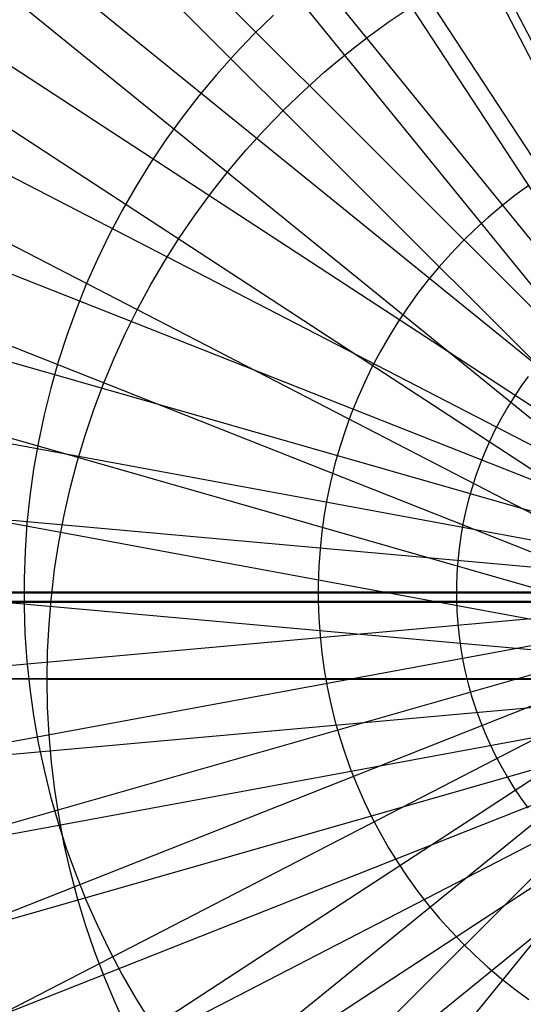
# Model space of a CAD drawing. Header units: millimetres. Extents: x 20498 to 21098, y 1199 to 1799.
# Tile 58 of 110: x 20791.7 to 20795.47, y 1496.21 to 1503.6. Entities that reach past the tile are written whole.
import ezdxf

# ---------------------------------------------------------------- set-up
doc = ezdxf.new("R2010")
doc.units = ezdxf.units.MM
doc.layers.add('Rico Pouf Ferm Living', color=7, linetype='Continuous', true_color=0x000000)

msp = doc.modelspace()

# ---------------------------------------------------------------- linework, layer by layer
at = {"layer": 'Rico Pouf Ferm Living'}
for p, q in [((20712.5179, 1663.9937, 55.4778), (20797.4885, 1499.6571, 54.68)), ((20696.2175, 1654.4843, 55.4529), (20797.4531, 1499.6362, 54.6799)), ((20680.812, 1643.2405, 55.4253), (20797.4195, 1499.6115, 54.6799)), ((20666.5709, 1630.4016, 55.3953), (20797.3886, 1499.5833, 54.6798)), ((20653.7319, 1616.1604, 55.3634), (20797.3607, 1499.5521, 54.6797)), ((20642.4882, 1600.755, 55.33), (20797.3363, 1499.5183, 54.6797)), ((20632.9788, 1584.4547, 55.2958), (20797.3157, 1499.4826, 54.6796)), ((20625.2836, 1567.5453, 55.2614), (20797.2991, 1499.4456, 54.6795)), ((20619.4226, 1550.314, 55.2271), (20797.2865, 1499.4079, 54.6795)), ((20615.361, 1533.0347, 55.1936), (20797.2778, 1499.3701, 54.6794)), ((20613.0157, 1515.9568, 55.1613), (20797.2729, 1499.3328, 54.6793)), ((20797.9341, 1498.65, 421.033), (20791.7669, 1510.5727, 420.9931)), ((20797.9341, 1498.65, 421.033), (20790.5869, 1509.8843, 420.9913)), ((20797.9341, 1498.65, 421.033), (20789.4717, 1509.0704, 420.9893)), ((20797.9341, 1498.65, 421.033), (20788.4408, 1508.1409, 420.9871)), ((20797.9341, 1498.65, 421.033), (20787.5113, 1507.11, 420.9848)), ((20797.9341, 1498.65, 421.033), (20786.6974, 1505.9947, 420.9824)), ((20797.9341, 1498.65, 421.033), (20786.009, 1504.8147, 420.9799)), ((20794.4675, 1503.5834, 423.0355), (20794.6385, 1503.6991, 423.0354)), ((20793.5998, 1503.6311, 54.6657), (20793.4519, 1503.487, 54.6653)), ((20797.9341, 1498.65, 421.033), (20785.4519, 1503.5906, 420.9774)), ((20794.3005, 1503.4618, 423.0356), (20794.4675, 1503.5834, 423.0355)), ((20793.4519, 1503.487, 54.6653), (20793.3091, 1503.3379, 54.665)), ((20794.1378, 1503.3346, 423.0357), (20794.3005, 1503.4618, 423.0356)), ((20793.3091, 1503.3379, 54.665), (20793.1715, 1503.1839, 54.6646)), ((20793.9795, 1503.2019, 423.0359), (20794.1378, 1503.3346, 423.0357)), ((20793.1715, 1503.1839, 54.6646), (20793.0394, 1503.0252, 54.6643)), ((20793.8259, 1503.0639, 423.036), (20793.9795, 1503.2019, 423.0359)), ((20793.0394, 1503.0252, 54.6643), (20792.9128, 1502.862, 54.6639)), ((20793.6771, 1502.9207, 423.0362), (20793.8259, 1503.0639, 423.036)), ((20792.9128, 1502.862, 54.6639), (20792.792, 1502.6946, 54.6636)), ((20793.5333, 1502.7725, 423.0364), (20793.6771, 1502.9207, 423.0362)), ((20793.3946, 1502.6195, 423.0365), (20793.5333, 1502.7725, 423.0364)), ((20792.792, 1502.6946, 54.6636), (20792.6771, 1502.523, 54.6632)), ((20793.2612, 1502.4618, 423.0367), (20793.3946, 1502.6195, 423.0365)), ((20792.6771, 1502.523, 54.6632), (20792.5682, 1502.3476, 54.6628)), ((20793.1334, 1502.2996, 423.037), (20793.2612, 1502.4618, 423.0367)), ((20797.9341, 1498.65, 421.033), (20785.0276, 1502.3432, 420.9749)), ((20792.5682, 1502.3476, 54.6628), (20792.4654, 1502.1684, 54.6625)), ((20795.5138, 1502.3531, 54.6721), (20795.4091, 1502.2762, 54.6719)), ((20793.0111, 1502.1331, 423.0372), (20793.1334, 1502.2996, 423.037)), ((20795.4091, 1502.2762, 54.6719), (20795.3071, 1502.1957, 54.6717)), ((20795.3071, 1502.1957, 54.6717), (20795.208, 1502.1117, 54.6715)), ((20792.4654, 1502.1684, 54.6625), (20792.369, 1501.9859, 54.6621)), ((20792.8947, 1501.9626, 423.0374), (20793.0111, 1502.1331, 423.0372)), ((20795.208, 1502.1117, 54.6715), (20795.1119, 1502.0244, 54.6713)), ((20792.369, 1501.9859, 54.6621), (20792.2789, 1501.8, 54.6617)), ((20795.1119, 1502.0244, 54.6713), (20795.0188, 1501.9337, 54.6711)), ((20792.7841, 1501.7881, 423.0377), (20792.8947, 1501.9626, 423.0374)), ((20795.0188, 1501.9337, 54.6711), (20794.9289, 1501.8399, 54.6709)), ((20794.9289, 1501.8399, 54.6709), (20794.8424, 1501.743, 54.6707)), ((20792.2789, 1501.8, 54.6617), (20792.1953, 1501.6112, 54.6613)), ((20792.6796, 1501.61, 423.0379), (20792.7841, 1501.7881, 423.0377)), ((20794.8424, 1501.743, 54.6707), (20794.7593, 1501.6432, 54.6704)), ((20792.1953, 1501.6112, 54.6613), (20792.1184, 1501.4196, 54.6609)), ((20792.5812, 1501.4284, 423.0382), (20792.6796, 1501.61, 423.0379)), ((20794.7593, 1501.6432, 54.6704), (20794.6796, 1501.5406, 54.6702)), ((20794.6796, 1501.5406, 54.6702), (20794.6036, 1501.4352, 54.67)), ((20792.1184, 1501.4196, 54.6609), (20792.0481, 1501.2254, 54.6605)), ((20792.4891, 1501.2436, 423.0385), (20792.5812, 1501.4284, 423.0382)), ((20794.6036, 1501.4352, 54.67), (20794.5313, 1501.3273, 54.6697)), ((20794.5313, 1501.3273, 54.6697), (20794.4628, 1501.2169, 54.6695)), ((20792.4034, 1501.0557, 423.0388), (20792.4891, 1501.2436, 423.0385)), ((20792.0481, 1501.2254, 54.6605), (20791.9846, 1501.0289, 54.6602)), ((20794.4628, 1501.2169, 54.6695), (20794.3982, 1501.1042, 54.6693)), ((20797.9341, 1498.65, 421.033), (20784.7336, 1501.0923, 420.9725)), ((20794.3982, 1501.1042, 54.6693), (20794.3375, 1500.9894, 54.669)), ((20791.9846, 1501.0289, 54.6602), (20791.928, 1500.8303, 54.6598)), ((20792.3241, 1500.865, 423.0391), (20792.4034, 1501.0557, 423.0388)), ((20794.3375, 1500.9894, 54.669), (20794.2808, 1500.8725, 54.6688)), ((20792.2515, 1500.6716, 423.0394), (20792.3241, 1500.865, 423.0391)), ((20794.2808, 1500.8725, 54.6688), (20794.2282, 1500.7537, 54.6686)), ((20795.5098, 1500.9196, 54.6732), (20795.4548, 1500.8434, 54.673)), ((20791.928, 1500.8303, 54.6598), (20791.8783, 1500.6299, 54.6594)), ((20795.4548, 1500.8434, 54.673), (20795.4026, 1500.7654, 54.6728)), ((20794.2282, 1500.7537, 54.6686), (20794.1798, 1500.6331, 54.6683)), ((20795.4026, 1500.7654, 54.6728), (20795.353, 1500.6856, 54.6727)), ((20792.1855, 1500.476, 423.0398), (20792.2515, 1500.6716, 423.0394)), ((20795.353, 1500.6856, 54.6727), (20795.3063, 1500.6041, 54.6725)), ((20791.8783, 1500.6299, 54.6594), (20791.8356, 1500.4279, 54.659)), ((20794.1798, 1500.6331, 54.6683), (20794.1356, 1500.511, 54.6681)), ((20795.3063, 1500.6041, 54.6725), (20795.2624, 1500.5211, 54.6723)), ((20794.1356, 1500.511, 54.6681), (20794.0956, 1500.3873, 54.6678)), ((20795.2624, 1500.5211, 54.6723), (20795.2214, 1500.4365, 54.6721)), ((20791.8356, 1500.4279, 54.659), (20791.7999, 1500.2245, 54.6586)), ((20792.1262, 1500.2781, 423.0401), (20792.1855, 1500.476, 423.0398)), ((20795.2214, 1500.4365, 54.6721), (20795.1834, 1500.3507, 54.672)), ((20794.0956, 1500.3873, 54.6678), (20794.06, 1500.2624, 54.6676)), ((20795.1834, 1500.3507, 54.672), (20795.1484, 1500.2635, 54.6718)), ((20792.0738, 1500.0784, 423.0404), (20792.1262, 1500.2781, 423.0401)), ((20791.7999, 1500.2245, 54.6586), (20791.7713, 1500.02, 54.6582)), ((20794.06, 1500.2624, 54.6676), (20794.0287, 1500.1363, 54.6673)), ((20795.1484, 1500.2635, 54.6718), (20795.1164, 1500.1752, 54.6716)), ((20794.0287, 1500.1363, 54.6673), (20794.0018, 1500.0092, 54.6671)), ((20795.1164, 1500.1752, 54.6716), (20795.0875, 1500.0858, 54.6714)), ((20792.0282, 1499.8769, 423.0408), (20792.0738, 1500.0784, 423.0404)), ((20795.0875, 1500.0858, 54.6714), (20795.0617, 1499.9955, 54.6713)), ((20791.7713, 1500.02, 54.6582), (20791.7498, 1499.8146, 54.6578)), ((20794.0018, 1500.0092, 54.6671), (20793.9794, 1499.8813, 54.6668)), ((20795.0617, 1499.9955, 54.6713), (20795.0391, 1499.9043, 54.6711)), ((20795.0391, 1499.9043, 54.6711), (20795.0197, 1499.8124, 54.6709)), ((20797.9341, 1498.65, 421.033), (20784.5638, 1499.856, 420.9701)), ((20791.9895, 1499.6741, 423.0411), (20792.0282, 1499.8769, 423.0408)), ((20793.9794, 1499.8813, 54.6668), (20793.9614, 1499.7526, 54.6666)), ((20791.7498, 1499.8146, 54.6578), (20791.7355, 1499.6086, 54.6574)), ((20793.9614, 1499.7526, 54.6666), (20793.9478, 1499.6234, 54.6664)), ((20795.0197, 1499.8124, 54.6709), (20795.0035, 1499.7199, 54.6707)), ((20795.0035, 1499.7199, 54.6707), (20794.9904, 1499.6269, 54.6706)), ((20791.7355, 1499.6086, 54.6574), (20791.7283, 1499.4022, 54.6571)), ((20791.9578, 1499.47, 423.0415), (20791.9895, 1499.6741, 423.0411)), ((20793.9478, 1499.6234, 54.6664), (20793.9388, 1499.4938, 54.6661)), ((20794.9904, 1499.6269, 54.6706), (20794.9807, 1499.5335, 54.6704)), ((20794.9807, 1499.5335, 54.6704), (20794.9741, 1499.4398, 54.6702)), ((20791.9332, 1499.2649, 423.0419), (20791.9578, 1499.47, 423.0415)), ((20793.9388, 1499.4938, 54.6661), (20793.9343, 1499.364, 54.6659)), ((20791.7283, 1499.4022, 54.6571), (20791.7283, 1499.1957, 54.6567)), ((20794.9741, 1499.4398, 54.6702), (20794.9708, 1499.3459, 54.67)), ((20793.9343, 1499.364, 54.6659), (20793.9343, 1499.2341, 54.6656)), ((20794.9708, 1499.3459, 54.67), (20794.9708, 1499.252, 54.6699)), ((20612.2194, 1499.3005, 53.131), (20797.6747, 1499.3025, 52.6808)), ((20612.2658, 1499.2969, 55.1305), (20797.2714, 1499.2964, 54.6792)), ((20613.0158, 1482.6371, 55.1003), (20797.2733, 1499.2601, 54.6792)), ((20791.9155, 1499.0592, 423.0423), (20791.9332, 1499.2649, 423.0419)), ((20793.9343, 1499.2341, 54.6656), (20793.9387, 1499.1042, 54.6654)), ((20794.9708, 1499.252, 54.6699), (20794.9741, 1499.1581, 54.6697)), ((20569.6748, 1499.2244, 65.0743), (21031.4511, 1499.224, 65.3555)), ((21016.8768, 1499.2303, 0.1317), (20584.1753, 1499.2307, -0.1317)), ((20584.1814, 1499.2296, 10.6512), (21016.8829, 1499.2293, 10.9146)), ((20615.3613, 1465.5592, 55.0701), (20797.2786, 1499.2228, 54.6791)), ((20619.423, 1448.28, 55.0403), (20797.2876, 1499.1851, 54.679)), ((20907.4378, 1499.2272, 33.7094), (20693.6524, 1499.2273, 33.5793)), ((20791.7283, 1499.1957, 54.6567), (20791.7354, 1498.9894, 54.6563)), ((20625.284, 1431.0487, 55.0115), (20797.3006, 1499.1476, 54.679)), ((20632.9794, 1414.1393, 54.984), (20797.3176, 1499.1107, 54.6789)), ((20793.9387, 1499.1042, 54.6654), (20793.9477, 1498.9746, 54.6652)), ((20794.9741, 1499.1581, 54.6697), (20794.9806, 1499.0644, 54.6695)), ((20642.4889, 1397.8391, 54.9586), (20797.3385, 1499.0752, 54.6789)), ((20653.7327, 1382.4337, 54.9355), (20797.3633, 1499.0417, 54.6788)), ((20791.9049, 1498.8529, 423.0427), (20791.9155, 1499.0592, 423.0423)), ((20794.9806, 1499.0644, 54.6695), (20794.9903, 1498.971, 54.6694)), ((20666.5718, 1368.1927, 54.9153), (20797.3914, 1499.0108, 54.6788)), ((20680.813, 1355.3538, 54.8983), (20797.4227, 1498.9829, 54.6787)), ((20791.7354, 1498.9894, 54.6563), (20791.7497, 1498.7834, 54.6559)), ((20793.9477, 1498.9746, 54.6652), (20793.9612, 1498.8454, 54.6649)), ((20794.9903, 1498.971, 54.6694), (20795.0033, 1498.878, 54.6692)), ((20795.0033, 1498.878, 54.6692), (20795.0195, 1498.7855, 54.669)), ((20791.9014, 1498.6464, 423.0431), (20791.9049, 1498.8529, 423.0427)), ((20793.9612, 1498.8454, 54.6649), (20793.9792, 1498.7168, 54.6647)), ((20791.7497, 1498.7834, 54.6559), (20791.7712, 1498.578, 54.6556)), ((20793.9792, 1498.7168, 54.6647), (20794.0016, 1498.5888, 54.6645)), ((20795.0195, 1498.7855, 54.669), (20795.0389, 1498.6936, 54.6689)), ((20797.9332, 1498.6464, 423.0331), (20784.4935, 1498.6464, 422.9679)), ((20797.9341, 1498.65, 421.033), (20784.5095, 1498.65, 420.9679)), ((20797.9341, 1498.65, 421.033), (20784.5638, 1497.4439, 420.9657)), ((20797.9341, 1498.65, 421.033), (20784.7336, 1496.2076, 420.9635)), ((20797.9341, 1498.65, 421.033), (20785.0277, 1494.9568, 420.9614)), ((20797.9341, 1498.65, 421.033), (20785.452, 1493.7094, 420.9593)), ((20797.9341, 1498.65, 421.033), (20786.0091, 1492.4853, 420.9573)), ((20797.9341, 1498.65, 421.033), (20786.6975, 1491.3052, 420.9555)), ((20797.9341, 1498.65, 421.033), (20787.5114, 1490.19, 420.9538)), ((20791.905, 1498.4384, 423.0435), (20791.9014, 1498.6464, 423.0431)), ((20797.9332, 1498.6464, 423.0331), (20791.9014, 1498.6464, 423.0431)), ((20791.9014, 1498.6464, 423.0431), (20797.9332, 1498.6464, 423.0331)), ((20795.0389, 1498.6936, 54.6689), (20795.0615, 1498.6024, 54.6687)), ((20791.7712, 1498.578, 54.6556), (20791.7997, 1498.3735, 54.6552)), ((20794.0016, 1498.5888, 54.6645), (20794.0285, 1498.4617, 54.6643)), ((20795.0615, 1498.6024, 54.6687), (20795.0872, 1498.5121, 54.6686)), ((20795.0872, 1498.5121, 54.6686), (20795.1161, 1498.4227, 54.6684)), ((20791.9157, 1498.2306, 423.0439), (20791.905, 1498.4384, 423.0435)), ((20794.0285, 1498.4617, 54.6643), (20794.0597, 1498.3356, 54.6641)), ((20795.1161, 1498.4227, 54.6684), (20795.148, 1498.3344, 54.6683)), ((20791.7997, 1498.3735, 54.6552), (20791.8354, 1498.1701, 54.6549)), ((20794.0597, 1498.3356, 54.6641), (20794.0953, 1498.2106, 54.6638)), ((20795.148, 1498.3344, 54.6683), (20795.183, 1498.2472, 54.6681)), ((20791.9336, 1498.0233, 423.0443), (20791.9157, 1498.2306, 423.0439)), ((20794.0953, 1498.2106, 54.6638), (20794.1352, 1498.087, 54.6636)), ((20795.183, 1498.2472, 54.6681), (20795.221, 1498.1613, 54.668)), ((20791.8354, 1498.1701, 54.6549), (20791.8781, 1497.968, 54.6545)), ((20795.221, 1498.1613, 54.668), (20795.2619, 1498.0768, 54.6678)), ((20794.1352, 1498.087, 54.6636), (20794.1794, 1497.9648, 54.6634)), ((20795.2619, 1498.0768, 54.6678), (20795.3058, 1497.9937, 54.6677)), ((20791.9587, 1497.8168, 423.0447), (20791.9336, 1498.0233, 423.0443)), ((20795.3058, 1497.9937, 54.6677), (20795.3525, 1497.9122, 54.6676)), ((20791.8781, 1497.968, 54.6545), (20791.9277, 1497.7676, 54.6542)), ((20794.1794, 1497.9648, 54.6634), (20794.2278, 1497.8443, 54.6632)), ((20795.3525, 1497.9122, 54.6676), (20795.402, 1497.8324, 54.6675)), ((20794.2278, 1497.8443, 54.6632), (20794.2803, 1497.7255, 54.663)), ((20795.402, 1497.8324, 54.6675), (20795.4543, 1497.7544, 54.6673)), ((20791.9277, 1497.7676, 54.6542), (20791.9843, 1497.569, 54.6538)), ((20791.9908, 1497.6112, 423.0451), (20791.9587, 1497.8168, 423.0447)), ((20794.2803, 1497.7255, 54.663), (20794.337, 1497.6086, 54.6629)), ((20795.4543, 1497.7544, 54.6673), (20795.5092, 1497.6782, 54.6672)), ((20792.0301, 1497.4069, 423.0456), (20791.9908, 1497.6112, 423.0451)), ((20794.337, 1497.6086, 54.6629), (20794.3976, 1497.4937, 54.6627)), ((20791.9843, 1497.569, 54.6538), (20792.0478, 1497.3725, 54.6535)), ((20794.3976, 1497.4937, 54.6627), (20794.4622, 1497.381, 54.6625)), ((20792.0763, 1497.204, 423.046), (20792.0301, 1497.4069, 423.0456)), ((20792.0478, 1497.3725, 54.6535), (20792.118, 1497.1783, 54.6532)), ((20794.4622, 1497.381, 54.6625), (20794.5307, 1497.2706, 54.6623)), ((20794.5307, 1497.2706, 54.6623), (20794.603, 1497.1626, 54.6622)), ((20792.1295, 1497.0029, 423.0464), (20792.0763, 1497.204, 423.046)), ((20792.118, 1497.1783, 54.6532), (20792.1949, 1496.9867, 54.6529)), ((20794.603, 1497.1626, 54.6622), (20794.679, 1497.0573, 54.662)), ((20794.679, 1497.0573, 54.662), (20794.7586, 1496.9546, 54.6618)), ((20792.1897, 1496.8037, 423.0468), (20792.1295, 1497.0029, 423.0464)), ((20792.1949, 1496.9867, 54.6529), (20792.2785, 1496.7978, 54.6525)), ((20794.7586, 1496.9546, 54.6618), (20794.8417, 1496.8547, 54.6617)), ((20792.2566, 1496.6067, 423.0473), (20792.1897, 1496.8037, 423.0468)), ((20792.2785, 1496.7978, 54.6525), (20792.3685, 1496.612, 54.6522)), ((20794.8417, 1496.8547, 54.6617), (20794.9282, 1496.7578, 54.6616)), ((20794.9282, 1496.7578, 54.6616), (20795.018, 1496.664, 54.6614)), ((20795.018, 1496.664, 54.6614), (20795.1111, 1496.5733, 54.6613)), ((20792.3304, 1496.4121, 423.0477), (20792.2566, 1496.6067, 423.0473)), ((20792.3685, 1496.612, 54.6522), (20792.465, 1496.4294, 54.652)), ((20795.1111, 1496.5733, 54.6613), (20795.2072, 1496.4859, 54.6612)), ((20792.465, 1496.4294, 54.652), (20792.5677, 1496.2503, 54.6517)), ((20795.2072, 1496.4859, 54.6612), (20795.3063, 1496.4019, 54.6611)), ((20792.4108, 1496.2202, 423.0481), (20792.3304, 1496.4121, 423.0477)), ((20795.3063, 1496.4019, 54.6611), (20795.4083, 1496.3214, 54.661)), ((20795.4083, 1496.3214, 54.661), (20795.5129, 1496.2445, 54.6609)), ((20792.4977, 1496.0312, 423.0486), (20792.4108, 1496.2202, 423.0481)), ((20792.5677, 1496.2503, 54.6517), (20792.6765, 1496.0748, 54.6514))]:
    msp.add_line(p, q, dxfattribs=at)

doc.saveas('drawing.dxf')
